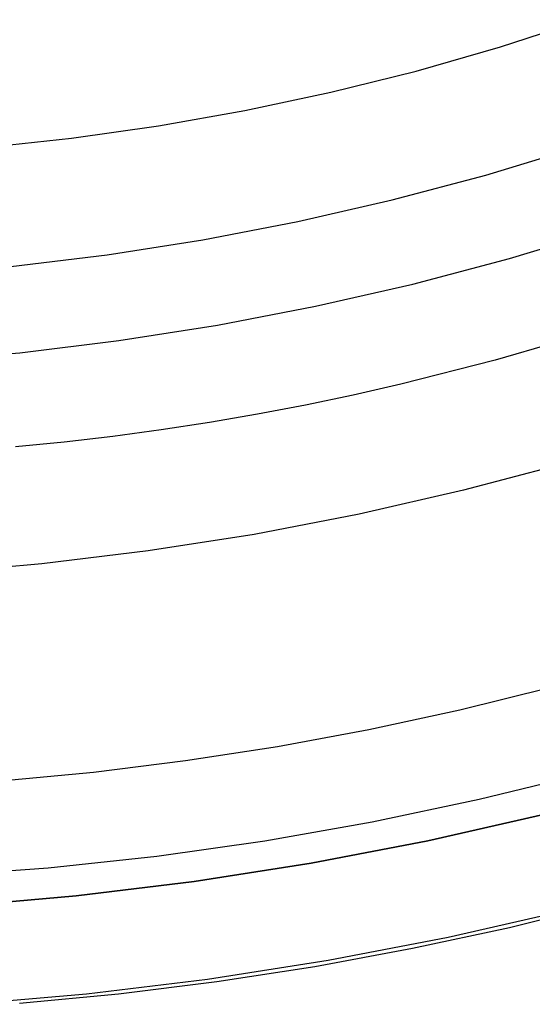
# Model space of a CAD drawing. Header units: millimetres. Extents: x 7986 to 9191, y -11326 to -10283.
# Tile 116 of 256: x 8593 to 8601, y -10719 to -10704. Entities that reach past the tile are written whole.
import ezdxf

# ---------------------------------------------------------------- set-up
doc = ezdxf.new("R2010")
doc.units = ezdxf.units.MM

msp = doc.modelspace()

# ---------------------------------------------------------------- linework, layer by layer
at = {"color": 7, "true_color": 0xffffff}
for p, q in [((8600.278, -10704.762, 23.059), (8601.544, -10704.351, 23.059)), ((8600.278, -10704.762, 23.059), (8601.544, -10704.351, 23.059)), ((8598.998, -10705.129, 23.059), (8600.278, -10704.762, 23.059)), ((8598.998, -10705.129, 23.059), (8600.278, -10704.762, 23.059)), ((8597.706, -10705.451, 23.059), (8598.998, -10705.129, 23.059)), ((8597.706, -10705.451, 23.059), (8598.998, -10705.129, 23.059)), ((8596.405, -10705.728, 23.059), (8597.706, -10705.451, 23.059)), ((8596.405, -10705.728, 23.059), (8597.706, -10705.451, 23.059)), ((8595.094, -10705.961, 23.059), (8596.405, -10705.728, 23.059)), ((8595.094, -10705.961, 23.059), (8596.405, -10705.728, 23.059)), ((8593.776, -10706.148, 23.059), (8595.094, -10705.961, 23.059)), ((8593.776, -10706.148, 23.059), (8595.094, -10705.961, 23.059)), ((8592.452, -10706.29, 23.059), (8593.776, -10706.148, 23.059)), ((8592.452, -10706.29, 23.059), (8593.776, -10706.148, 23.059)), ((8600.054, -10706.706, 24.474), (8601.458, -10706.282, 24.474)), ((8600.054, -10706.706, 24.474), (8601.458, -10706.282, 24.474)), ((8598.635, -10707.082, 24.474), (8600.054, -10706.706, 24.474)), ((8598.635, -10707.082, 24.474), (8600.054, -10706.706, 24.474)), ((8597.205, -10707.408, 24.474), (8598.635, -10707.082, 24.474)), ((8597.205, -10707.408, 24.474), (8598.635, -10707.082, 24.474)), ((8595.764, -10707.685, 24.474), (8597.205, -10707.408, 24.474)), ((8595.764, -10707.685, 24.474), (8597.205, -10707.408, 24.474)), ((8600.412, -10707.969, 77.059), (8601.86, -10707.531, 77.059)), ((8600.412, -10707.969, 77.059), (8601.86, -10707.531, 77.059)), ((8594.314, -10707.912, 24.474), (8595.764, -10707.685, 24.474)), ((8594.314, -10707.912, 24.474), (8595.764, -10707.685, 24.474)), ((8592.857, -10708.089, 24.474), (8594.314, -10707.912, 24.474)), ((8592.857, -10708.089, 24.474), (8594.314, -10707.912, 24.474)), ((8598.949, -10708.356, 77.059), (8600.412, -10707.969, 77.059)), ((8598.949, -10708.356, 77.059), (8600.412, -10707.969, 77.059)), ((8597.475, -10708.693, 77.059), (8598.949, -10708.356, 77.059)), ((8597.475, -10708.693, 77.059), (8598.949, -10708.356, 77.059)), ((8595.989, -10708.978, 77.059), (8597.475, -10708.693, 77.059)), ((8595.989, -10708.978, 77.059), (8597.475, -10708.693, 77.059)), ((8594.495, -10709.212, 77.059), (8595.989, -10708.978, 77.059)), ((8594.495, -10709.212, 77.059), (8595.989, -10708.978, 77.059)), ((8601.614, -10709.096, 32.648), (8600.197, -10709.509, 32.648)), ((8601.614, -10709.096, 32.648), (8600.197, -10709.509, 32.648)), ((8592.993, -10709.395, 77.059), (8594.495, -10709.212, 77.059)), ((8592.993, -10709.395, 77.059), (8594.495, -10709.212, 77.059)), ((8591.486, -10709.525, 77.059), (8592.993, -10709.395, 77.059)), ((8591.486, -10709.525, 77.059), (8592.993, -10709.395, 77.059)), ((8600.197, -10709.509, 32.648), (8598.766, -10709.873, 32.648)), ((8600.197, -10709.509, 32.648), (8598.766, -10709.873, 32.648)), ((8598.766, -10709.873, 32.648), (8598.046, -10710.037, 32.648)), ((8598.766, -10709.873, 32.648), (8598.046, -10710.037, 32.648)), ((8598.046, -10710.037, 32.648), (8597.322, -10710.188, 32.648)), ((8598.046, -10710.037, 32.648), (8597.322, -10710.188, 32.648)), ((8597.322, -10710.188, 32.648), (8596.596, -10710.326, 32.648)), ((8597.322, -10710.188, 32.648), (8596.596, -10710.326, 32.648)), ((8596.596, -10710.326, 32.648), (8595.867, -10710.451, 32.648)), ((8596.596, -10710.326, 32.648), (8595.867, -10710.451, 32.648)), ((8595.867, -10710.451, 32.648), (8595.136, -10710.564, 32.648)), ((8595.867, -10710.451, 32.648), (8595.136, -10710.564, 32.648)), ((8595.136, -10710.564, 32.648), (8594.402, -10710.663, 32.648)), ((8595.136, -10710.564, 32.648), (8594.402, -10710.663, 32.648)), ((8593.666, -10710.749, 32.648), (8592.928, -10710.822, 32.648)), ((8593.666, -10710.749, 32.648), (8592.928, -10710.822, 32.648)), ((8594.402, -10710.663, 32.648), (8593.666, -10710.749, 32.648)), ((8594.402, -10710.663, 32.648), (8593.666, -10710.749, 32.648)), ((8601.289, -10711.063, 34.059), (8599.719, -10711.479, 34.059)), ((8601.289, -10711.063, 34.059), (8599.719, -10711.479, 34.059)), ((8599.719, -10711.479, 34.059), (8598.136, -10711.84, 34.059)), ((8599.719, -10711.479, 34.059), (8598.136, -10711.84, 34.059)), ((8598.136, -10711.84, 34.059), (8596.542, -10712.147, 34.059)), ((8598.136, -10711.84, 34.059), (8596.542, -10712.147, 34.059)), ((8596.542, -10712.147, 34.059), (8594.937, -10712.398, 34.059)), ((8596.542, -10712.147, 34.059), (8594.937, -10712.398, 34.059)), ((8594.937, -10712.398, 34.059), (8593.326, -10712.594, 34.059)), ((8594.937, -10712.398, 34.059), (8593.326, -10712.594, 34.059)), ((8593.326, -10712.594, 34.059), (8591.708, -10712.734, 34.059)), ((8593.326, -10712.594, 34.059), (8591.708, -10712.734, 34.059)), ((8599.659, -10714.804, 75.023), (8601.025, -10714.467, 75.023)), ((8599.659, -10714.804, 75.023), (8601.025, -10714.467, 75.023)), ((8598.283, -10715.101, 75.023), (8599.659, -10714.804, 75.023)), ((8598.283, -10715.101, 75.023), (8599.659, -10714.804, 75.023)), ((8596.898, -10715.358, 75.023), (8598.283, -10715.101, 75.023)), ((8596.898, -10715.358, 75.023), (8598.283, -10715.101, 75.023)), ((8595.506, -10715.573, 75.023), (8596.898, -10715.358, 75.023)), ((8595.506, -10715.573, 75.023), (8596.898, -10715.358, 75.023)), ((8594.107, -10715.748, 75.023), (8595.506, -10715.573, 75.023)), ((8594.107, -10715.748, 75.023), (8595.506, -10715.573, 75.023)), ((8592.703, -10715.879, 75.023), (8594.107, -10715.748, 75.023)), ((8592.703, -10715.879, 75.023), (8594.107, -10715.748, 75.023)), ((8599.955, -10716.16, 34.059), (8601.562, -10715.764, 34.059)), ((8599.955, -10716.16, 34.059), (8601.562, -10715.764, 34.059)), ((8598.335, -10716.501, 34.059), (8599.955, -10716.16, 34.059)), ((8598.335, -10716.501, 34.059), (8599.955, -10716.16, 34.059)), ((8600.929, -10716.389, 60.059), (8599.176, -10716.789, 60.059)), ((8599.176, -10716.789, 39.059), (8600.929, -10716.389, 39.059)), ((8600.929, -10716.389, 60.059), (8599.176, -10716.789, 60.059)), ((8599.176, -10716.789, 49.559), (8600.929, -10716.389, 49.559)), ((8599.176, -10716.789, 39.059), (8600.929, -10716.389, 39.059)), ((8596.706, -10716.788, 34.059), (8598.335, -10716.501, 34.059)), ((8596.706, -10716.788, 34.059), (8598.335, -10716.501, 34.059)), ((8595.067, -10717.021, 34.059), (8596.706, -10716.788, 34.059)), ((8595.067, -10717.021, 34.059), (8596.706, -10716.788, 34.059)), ((8599.176, -10716.789, 60.059), (8597.41, -10717.128, 60.059)), ((8597.41, -10717.128, 39.059), (8599.176, -10716.789, 39.059)), ((8599.176, -10716.789, 60.059), (8597.41, -10717.128, 60.059)), ((8597.41, -10717.128, 49.559), (8599.176, -10716.789, 49.559)), ((8597.41, -10717.128, 39.059), (8599.176, -10716.789, 39.059)), ((8593.422, -10717.199, 34.059), (8595.067, -10717.021, 34.059)), ((8593.422, -10717.199, 34.059), (8595.067, -10717.021, 34.059)), ((8591.771, -10717.321, 34.059), (8593.422, -10717.199, 34.059)), ((8591.771, -10717.321, 34.059), (8593.422, -10717.199, 34.059)), ((8597.41, -10717.128, 60.059), (8595.634, -10717.407, 60.059)), ((8595.634, -10717.407, 39.059), (8597.41, -10717.128, 39.059)), ((8597.41, -10717.128, 60.059), (8595.634, -10717.407, 60.059)), ((8595.634, -10717.407, 49.559), (8597.41, -10717.128, 49.559)), ((8595.634, -10717.407, 39.059), (8597.41, -10717.128, 39.059)), ((8595.634, -10717.407, 60.059), (8593.848, -10717.623, 60.059)), ((8593.848, -10717.623, 39.059), (8595.634, -10717.407, 39.059)), ((8595.634, -10717.407, 60.059), (8593.848, -10717.623, 60.059)), ((8593.848, -10717.623, 49.559), (8595.634, -10717.407, 49.559)), ((8593.848, -10717.623, 39.059), (8595.634, -10717.407, 39.059)), ((8593.848, -10717.623, 60.059), (8592.057, -10717.778, 60.059)), ((8592.057, -10717.778, 39.059), (8593.848, -10717.623, 39.059)), ((8593.848, -10717.623, 60.059), (8592.057, -10717.778, 60.059)), ((8592.057, -10717.778, 49.559), (8593.848, -10717.623, 49.559)), ((8592.057, -10717.778, 39.059), (8593.848, -10717.623, 39.059)), ((8600.412, -10718.1, 36.051), (8601.87, -10717.74, 36.051)), ((8600.412, -10718.1, 36.051), (8601.87, -10717.74, 36.051)), ((8599.483, -10718.248, 39.059), (8601.286, -10717.836, 39.059)), ((8599.483, -10718.248, 39.059), (8601.286, -10717.836, 39.059)), ((8599.483, -10718.248, 37.555), (8601.286, -10717.836, 37.555)), ((8598.943, -10718.417, 36.051), (8600.412, -10718.1, 36.051)), ((8598.943, -10718.417, 36.051), (8600.412, -10718.1, 36.051)), ((8597.666, -10718.597, 39.059), (8599.483, -10718.248, 39.059)), ((8597.666, -10718.597, 39.059), (8599.483, -10718.248, 39.059)), ((8597.666, -10718.597, 37.555), (8599.483, -10718.248, 37.555)), ((8597.466, -10718.691, 36.051), (8598.943, -10718.417, 36.051)), ((8597.466, -10718.691, 36.051), (8598.943, -10718.417, 36.051)), ((8595.839, -10718.883, 39.059), (8597.666, -10718.597, 39.059)), ((8595.839, -10718.883, 39.059), (8597.666, -10718.597, 39.059)), ((8595.839, -10718.883, 37.555), (8597.666, -10718.597, 37.555)), ((8595.98, -10718.921, 36.051), (8597.466, -10718.691, 36.051)), ((8595.98, -10718.921, 36.051), (8597.466, -10718.691, 36.051)), ((8594.002, -10719.106, 39.059), (8595.839, -10718.883, 39.059)), ((8594.002, -10719.106, 39.059), (8595.839, -10718.883, 39.059)), ((8594.002, -10719.106, 37.555), (8595.839, -10718.883, 37.555)), ((8594.487, -10719.107, 36.051), (8595.98, -10718.921, 36.051)), ((8594.487, -10719.107, 36.051), (8595.98, -10718.921, 36.051)), ((8592.16, -10719.265, 39.059), (8594.002, -10719.106, 39.059)), ((8592.16, -10719.265, 39.059), (8594.002, -10719.106, 39.059)), ((8592.16, -10719.265, 37.555), (8594.002, -10719.106, 37.555)), ((8592.988, -10719.248, 36.051), (8594.487, -10719.107, 36.051)), ((8592.988, -10719.248, 36.051), (8594.487, -10719.107, 36.051))]:
    msp.add_line(p, q, dxfattribs=at)

doc.saveas('drawing.dxf')
